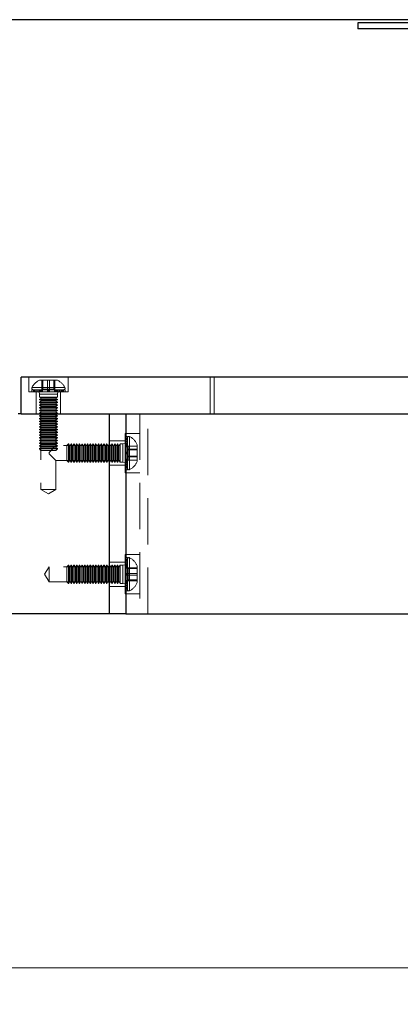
# Model space of a CAD drawing. Header units: millimetres. Extents: x 7 to 417, y 5 to 291.
# Tile 50 of 82: x 141 to 152, y 244 to 271. Entities that reach past the tile are written whole.
import ezdxf

# ---------------------------------------------------------------- set-up
doc = ezdxf.new("R2010")
doc.units = ezdxf.units.MM
doc.linetypes.add('HIDDEN', pattern=[1.905, 1.27, -0.635])
doc.styles.add('SLDTEXTSTYLE2', font='TXT', dxfattribs={"width": 0.605})
doc.dimstyles.new('SLDDIMSTYLE0', dxfattribs={"dimtxt": 2.568319, "dimasz": 3, "dimexe": 0, "dimexo": 0.0625, "dimgap": 0.64208, "dimtad": 1, "dimdec": 1, "dimlfac": 12, "dimrnd": 1e-09, "dimzin": 12, "dimdsep": 46, "dimtxsty": 'SLDTEXTSTYLE2', "dimsah": 1, "dimcen": 0.09, "dimadec": 0, "dimazin": 3, "dimtfac": 1, "dimtdec": 1, "dimtofl": 0, "dimtmove": 0, "dimatfit": 3, "dimfxl": 1, "dimfrac": 2, "dimtolj": 1, "dimtzin": 12, "dimarcsym": 0})

# ---------------------------------------------------------------- blocks, each defined once
blk = doc.blocks.new('_D')
at = {"color": 7, "linetype": 'Continuous', "lineweight": 0}
for p, q in [((64.227, 253.643), (64.227, 243.902)), ((158.637, 253.643), (158.637, 243.902)), ((158.637, 244.902), (64.227, 244.902))]:
    blk.add_line(p, q, dxfattribs=at)
at = {"color": 7, "linetype": 'Continuous', "lineweight": 18}
for points in [[(64.227, 244.902), (67.227, 244.152), (67.227, 245.652)], [(158.637, 244.902), (155.637, 245.652), (155.637, 244.152)]]:
    blk.add_solid(points, dxfattribs=at)
at = {"color": 7, "linetype": 'Continuous', "lineweight": 18, "insert": (106.043, 248.313), "char_height": 2.6458, "attachment_point": 1, "style": 'SLDTEXTSTYLE2'}
blk.add_mtext('1132,9', dxfattribs=at)

msp = doc.modelspace()

# ---------------------------------------------------------------- linework, layer by layer
at = {"color": 7, "linetype": 'Continuous', "lineweight": 25}
for p, q in [((150.34889, 270.89303), (150.34889, 270.72636)), ((164.51556, 270.89303), (150.34889, 270.89303)), ((164.51556, 270.72636), (150.34889, 270.72636)), ((158.28559, 261.14303), (141.08222, 261.14303)), ((141.08222, 260.14303), (141.08222, 261.14303)), ((141.08222, 260.14303), (140.99889, 260.14303)), ((141.08222, 260.14303), (158.28559, 260.14303)), ((143.51556, 254.64303), (143.51556, 260.14303)), ((143.9633, 260.14303), (143.9633, 254.64303)), ((143.51556, 254.64303), (79.34889, 254.64303)), ((143.9633, 254.64303), (143.51556, 254.64303)), ((143.9633, 254.64303), (158.63744, 254.64303))]:
    msp.add_line(p, q, dxfattribs=at)
at = {"color": 7, "linetype": 'HIDDEN', "lineweight": 18}
for p, q in [((141.29056, 261.14303), (141.29056, 260.74303)), ((142.06139, 261.06803), (141.60306, 261.06803)), ((141.65296, 260.81803), (141.65296, 261.06803)), ((141.68196, 260.81803), (141.68196, 261.06803)), ((141.80322, 260.81803), (141.80322, 261.06803)), ((141.86122, 260.81803), (141.86122, 261.06803)), ((141.98249, 260.81803), (141.98249, 261.06803)), ((142.01149, 260.81803), (142.01149, 261.06803)), ((142.37389, 260.74303), (142.37389, 261.14303)), ((146.28635, 261.14303), (146.28635, 260.14303)), ((146.39829, 261.14303), (146.39829, 260.14303)), ((141.29056, 260.74303), (142.22837, 260.74303)), ((141.37389, 260.80136), (141.37405, 260.80136)), ((141.37389, 260.80136), (141.37389, 260.74303)), ((141.37405, 260.80136), (141.37405, 260.74303)), ((141.37405, 260.80136), (141.37479, 260.80136)), ((141.37479, 260.80136), (141.37479, 260.74303)), ((141.37479, 260.80136), (141.4414, 260.80136)), ((141.38085, 260.86123), (142.2836, 260.86123)), ((141.42173, 260.80136), (141.42173, 260.74303)), ((141.42946, 260.80136), (141.42946, 260.74303)), ((141.4414, 260.80136), (141.4414, 260.74303)), ((141.4414, 260.80136), (141.45041, 260.80136)), ((141.45041, 260.80136), (141.45041, 260.74303)), ((141.45041, 260.80136), (141.61348, 260.80136)), ((141.47008, 260.80136), (141.47008, 260.74303)), ((141.49889, 260.74303), (141.49889, 260.14303)), ((141.51056, 260.80136), (141.51056, 260.74303)), ((141.52663, 260.80136), (141.52663, 260.74303)), ((141.56556, 260.80136), (141.56556, 260.74303)), ((141.56556, 260.80136), (141.58222, 260.67636)), ((141.57867, 260.80136), (141.57867, 260.74303)), ((141.59279, 260.80136), (141.59279, 260.74303)), ((141.61348, 260.80136), (141.61348, 260.74303)), ((141.61348, 260.80136), (141.62834, 260.80136)), ((141.62834, 260.80136), (141.62834, 260.74303)), ((141.62834, 260.80136), (141.84416, 260.80136)), ((141.63724, 260.80136), (141.63724, 260.74303)), ((141.65296, 260.81803), (141.80322, 260.81803)), ((141.66507, 260.80136), (141.66507, 260.74303)), ((141.80322, 260.81803), (141.98249, 260.81803)), ((141.80354, 260.80136), (141.80354, 260.74303)), ((141.81616, 260.80136), (141.81616, 260.74303)), ((141.82028, 260.80136), (141.82028, 260.74303)), ((141.84416, 260.80136), (141.84416, 260.74303)), ((141.84416, 260.80136), (141.84596, 260.80136)), ((141.8609, 260.80136), (141.84416, 260.80136)), ((141.84829, 260.80136), (141.84829, 260.74303)), ((141.85542, 260.80136), (141.8609, 260.80136)), ((141.8609, 260.80136), (141.8609, 260.74303)), ((141.8609, 260.80136), (142.07165, 260.80136)), ((141.98249, 260.81803), (142.01149, 260.81803)), ((141.99938, 260.80136), (141.99938, 260.74303)), ((142.02721, 260.80136), (142.02721, 260.74303)), ((142.0361, 260.80136), (142.0361, 260.74303)), ((142.05097, 260.80136), (142.05097, 260.74303)), ((142.07165, 260.80136), (142.07165, 260.74303)), ((142.07165, 260.80136), (142.08578, 260.80136)), ((142.08222, 260.67636), (142.09889, 260.80136)), ((142.08578, 260.80136), (142.08578, 260.74303)), ((142.08578, 260.80136), (142.23499, 260.80136)), ((142.09889, 260.74303), (142.09889, 260.80136)), ((142.13782, 260.80136), (142.13782, 260.74303)), ((142.15388, 260.80136), (142.15388, 260.74303)), ((142.16556, 260.14303), (142.16556, 260.74303)), ((142.19437, 260.80136), (142.19437, 260.74303)), ((142.21403, 260.80136), (142.21403, 260.74303)), ((142.22305, 260.80136), (142.22305, 260.74303)), ((142.22837, 260.74303), (142.37389, 260.74303)), ((142.23499, 260.80136), (142.23499, 260.74303)), ((142.23499, 260.80136), (142.24271, 260.80136)), ((142.24271, 260.80136), (142.24271, 260.74303)), ((142.24271, 260.80136), (142.29056, 260.80136)), ((142.28966, 260.80136), (142.28966, 260.74303)), ((142.2904, 260.80136), (142.2904, 260.74303)), ((142.29056, 260.74303), (142.29056, 260.80136)), ((142.08222, 260.67636), (141.58222, 260.67636)), ((141.58222, 260.67636), (141.58222, 260.60136)), ((141.58222, 260.60136), (142.07937, 260.60136)), ((141.58222, 260.60136), (141.63996, 260.56803)), ((141.63996, 260.56803), (141.58222, 260.53469)), ((141.58222, 260.53469), (142.07937, 260.53469)), ((141.58222, 260.53469), (141.58222, 260.52636)), ((141.58222, 260.52636), (142.07937, 260.52636)), ((141.58222, 260.52636), (141.63996, 260.49303)), ((141.63996, 260.49303), (141.58222, 260.45969)), ((141.58222, 260.45969), (142.07937, 260.45969)), ((141.58222, 260.45969), (141.58222, 260.45136)), ((141.63996, 260.56803), (142.02229, 260.56803)), ((141.63996, 260.49303), (142.02229, 260.49303)), ((142.02229, 260.56803), (142.02449, 260.56803)), ((142.02229, 260.49303), (142.02449, 260.49303)), ((142.02449, 260.56803), (142.08222, 260.60136)), ((142.08222, 260.53469), (142.02449, 260.56803)), ((142.02449, 260.49303), (142.08222, 260.52636)), ((142.08222, 260.45969), (142.02449, 260.49303)), ((142.07937, 260.60136), (142.08222, 260.60136)), ((142.07937, 260.53469), (142.08222, 260.53469)), ((142.07937, 260.52636), (142.08222, 260.52636)), ((142.07937, 260.45969), (142.08222, 260.45969)), ((142.08222, 260.60136), (142.08222, 260.67636)), ((142.08222, 260.52636), (142.08222, 260.53469)), ((142.08222, 260.45136), (142.08222, 260.45969)), ((141.58222, 260.45136), (142.07937, 260.45136)), ((141.58222, 260.45136), (141.63996, 260.41803)), ((141.63996, 260.41803), (141.58222, 260.38469)), ((141.58222, 260.38469), (142.07937, 260.38469)), ((141.58222, 260.38469), (141.58222, 260.37636)), ((141.58222, 260.37636), (142.07937, 260.37636)), ((141.58222, 260.37636), (141.63996, 260.34303)), ((141.63996, 260.34303), (141.58222, 260.30969)), ((141.58222, 260.30969), (142.07937, 260.30969)), ((141.58222, 260.30969), (141.58222, 260.30136)), ((141.58222, 260.30136), (142.07937, 260.30136)), ((141.58222, 260.30136), (141.63996, 260.26803)), ((141.63996, 260.26803), (141.58222, 260.23469)), ((141.58222, 260.23469), (142.07937, 260.23469)), ((141.58222, 260.23469), (141.58222, 260.22636)), ((141.58222, 260.22636), (142.07937, 260.22636)), ((141.58222, 260.22636), (141.63996, 260.19303)), ((141.63996, 260.19303), (141.58222, 260.15969)), ((141.63996, 260.41803), (142.02229, 260.41803)), ((141.63996, 260.34303), (142.02229, 260.34303)), ((141.63996, 260.26803), (142.02229, 260.26803)), ((141.63996, 260.19303), (142.02229, 260.19303)), ((142.02229, 260.41803), (142.02449, 260.41803)), ((142.02229, 260.34303), (142.02449, 260.34303)), ((142.02229, 260.26803), (142.02449, 260.26803)), ((142.02229, 260.19303), (142.02449, 260.19303)), ((142.02449, 260.41803), (142.08222, 260.45136)), ((142.08222, 260.38469), (142.02449, 260.41803)), ((142.02449, 260.34303), (142.08222, 260.37636)), ((142.08222, 260.30969), (142.02449, 260.34303)), ((142.02449, 260.26803), (142.08222, 260.30136)), ((142.08222, 260.23469), (142.02449, 260.26803)), ((142.02449, 260.19303), (142.08222, 260.22636)), ((142.08222, 260.15969), (142.02449, 260.19303)), ((142.07937, 260.45136), (142.08222, 260.45136)), ((142.07937, 260.38469), (142.08222, 260.38469)), ((142.07937, 260.37636), (142.08222, 260.37636)), ((142.07937, 260.30969), (142.08222, 260.30969)), ((142.07937, 260.30136), (142.08222, 260.30136)), ((142.07937, 260.23469), (142.08222, 260.23469)), ((142.07937, 260.22636), (142.08222, 260.22636)), ((142.08222, 260.37636), (142.08222, 260.38469)), ((142.08222, 260.30136), (142.08222, 260.30969)), ((142.08222, 260.22636), (142.08222, 260.23469)), ((141.58222, 260.15969), (142.07937, 260.15969)), ((141.58222, 260.15969), (141.58222, 260.15136)), ((141.58222, 260.15136), (142.07937, 260.15136)), ((141.58222, 260.15136), (141.63996, 260.11803)), ((141.63996, 260.11803), (141.58222, 260.08469)), ((141.58222, 260.08469), (142.07937, 260.08469)), ((141.58222, 260.08469), (141.58222, 260.07636)), ((141.58222, 260.07636), (142.07937, 260.07636)), ((141.58222, 260.07636), (141.63996, 260.04303)), ((141.63996, 260.04303), (141.58222, 260.00969)), ((141.58222, 260.00969), (142.07937, 260.00969)), ((141.58222, 260.00969), (141.58222, 260.00136)), ((141.58222, 260.00136), (142.07937, 260.00136)), ((141.58222, 260.00136), (141.63996, 259.96803)), ((141.63996, 259.96803), (141.58222, 259.93469)), ((141.58222, 259.93469), (142.07937, 259.93469)), ((141.58222, 259.93469), (141.58222, 259.92636)), ((141.58222, 259.92636), (142.07937, 259.92636)), ((141.58222, 259.92636), (141.63996, 259.89303)), ((141.62389, 260.14303), (141.62389, 258.05969)), ((141.63996, 260.11803), (142.02229, 260.11803)), ((141.63996, 260.04303), (142.02229, 260.04303)), ((141.63996, 259.96803), (142.02229, 259.96803)), ((142.02229, 260.11803), (142.02449, 260.11803)), ((142.02229, 260.04303), (142.02449, 260.04303)), ((142.02229, 259.96803), (142.02449, 259.96803)), ((142.02449, 260.11803), (142.08222, 260.15136)), ((142.08222, 260.08469), (142.02449, 260.11803)), ((142.02449, 260.04303), (142.08222, 260.07636)), ((142.08222, 260.00969), (142.02449, 260.04303)), ((142.02449, 259.96803), (142.08222, 260.00136)), ((142.08222, 259.93469), (142.02449, 259.96803)), ((142.02449, 259.89303), (142.08222, 259.92636)), ((142.04056, 259.26803), (142.04056, 260.14303)), ((142.07937, 260.15969), (142.08222, 260.15969)), ((142.07937, 260.15136), (142.08222, 260.15136)), ((142.07937, 260.08469), (142.08222, 260.08469)), ((142.07937, 260.07636), (142.08222, 260.07636)), ((142.07937, 260.00969), (142.08222, 260.00969)), ((142.07937, 260.00136), (142.08222, 260.00136)), ((142.07937, 259.93469), (142.08222, 259.93469)), ((142.07937, 259.92636), (142.08222, 259.92636)), ((142.08222, 260.15136), (142.08222, 260.15969)), ((142.08222, 260.07636), (142.08222, 260.08469)), ((142.08222, 260.00136), (142.08222, 260.00969)), ((142.08222, 259.92636), (142.08222, 259.93469)), ((143.9633, 254.64303), (143.9633, 260.14303)), ((144.34889, 260.14303), (144.34889, 254.64303)), ((144.57276, 254.64303), (144.57276, 260.14303)), ((141.63996, 259.89303), (141.58222, 259.85969)), ((141.58222, 259.85969), (142.07937, 259.85969)), ((141.58222, 259.85969), (141.58222, 259.85136)), ((141.58222, 259.85136), (142.07937, 259.85136)), ((141.58222, 259.85136), (141.63996, 259.81803)), ((141.63996, 259.81803), (141.58222, 259.78469)), ((141.58222, 259.78469), (142.07937, 259.78469)), ((141.58222, 259.78469), (141.58222, 259.77636)), ((141.58222, 259.77636), (142.07937, 259.77636)), ((141.58222, 259.77636), (141.63996, 259.74303)), ((141.63996, 259.74303), (141.58222, 259.70969)), ((141.58222, 259.70969), (142.07937, 259.70969)), ((141.58222, 259.70969), (141.58222, 259.70136)), ((141.58222, 259.70136), (142.07937, 259.70136)), ((141.58222, 259.70136), (141.63996, 259.66803)), ((141.63996, 259.66803), (141.58222, 259.63469)), ((141.63996, 259.89303), (142.02229, 259.89303)), ((141.63996, 259.81803), (142.02229, 259.81803)), ((141.63996, 259.74303), (142.02229, 259.74303)), ((141.63996, 259.66803), (142.02229, 259.66803)), ((142.02229, 259.89303), (142.02449, 259.89303)), ((142.02229, 259.81803), (142.02449, 259.81803)), ((142.02229, 259.74303), (142.02449, 259.74303)), ((142.02229, 259.66803), (142.02449, 259.66803)), ((142.08222, 259.85969), (142.02449, 259.89303)), ((142.02449, 259.81803), (142.08222, 259.85136)), ((142.08222, 259.78469), (142.02449, 259.81803)), ((142.02449, 259.74303), (142.08222, 259.77636)), ((142.08222, 259.70969), (142.02449, 259.74303)), ((142.02449, 259.66803), (142.08222, 259.70136)), ((142.08222, 259.63469), (142.02449, 259.66803)), ((142.07937, 259.85969), (142.08222, 259.85969)), ((142.07937, 259.85136), (142.08222, 259.85136)), ((142.07937, 259.78469), (142.08222, 259.78469)), ((142.07937, 259.77636), (142.08222, 259.77636)), ((142.07937, 259.70969), (142.08222, 259.70969)), ((142.07937, 259.70136), (142.08222, 259.70136)), ((142.08222, 259.85136), (142.08222, 259.85969)), ((142.08222, 259.77636), (142.08222, 259.78469)), ((142.08222, 259.70136), (142.08222, 259.70969)), ((141.58222, 259.63469), (142.07937, 259.63469)), ((141.58222, 259.63469), (141.58222, 259.62636)), ((141.58222, 259.62636), (142.07937, 259.62636)), ((141.58222, 259.62636), (141.63996, 259.59303)), ((141.63996, 259.59303), (141.58222, 259.55969)), ((141.58222, 259.55969), (142.07937, 259.55969)), ((141.58222, 259.55969), (141.58222, 259.55136)), ((141.58222, 259.55136), (142.07937, 259.55136)), ((141.58222, 259.55136), (141.63996, 259.51803)), ((141.63996, 259.51803), (141.58222, 259.48469)), ((141.58222, 259.48469), (142.07937, 259.48469)), ((141.58222, 259.48469), (141.58222, 259.47636)), ((141.58222, 259.47636), (142.07937, 259.47636)), ((141.58222, 259.47636), (141.63996, 259.44303)), ((141.63996, 259.44303), (141.58222, 259.40969)), ((141.58222, 259.40969), (142.07937, 259.40969)), ((141.58222, 259.40969), (141.58222, 259.40136)), ((141.58222, 259.40136), (142.07937, 259.40136)), ((141.58222, 259.40136), (141.63996, 259.36803)), ((141.63996, 259.59303), (142.02229, 259.59303)), ((141.63996, 259.51803), (142.02229, 259.51803)), ((141.63996, 259.44303), (142.02229, 259.44303)), ((142.02229, 259.59303), (142.02449, 259.59303)), ((142.02229, 259.51803), (142.02449, 259.51803)), ((142.02229, 259.44303), (142.02449, 259.44303)), ((142.02449, 259.59303), (142.08222, 259.62636)), ((142.08222, 259.55969), (142.02449, 259.59303)), ((142.02449, 259.51803), (142.08222, 259.55136)), ((142.08222, 259.48469), (142.02449, 259.51803)), ((142.02449, 259.44303), (142.08222, 259.47636)), ((142.08222, 259.40969), (142.02449, 259.44303)), ((142.02449, 259.36803), (142.08222, 259.40136)), ((142.07937, 259.63469), (142.08222, 259.63469)), ((142.07937, 259.62636), (142.08222, 259.62636)), ((142.07937, 259.55969), (142.08222, 259.55969)), ((142.07937, 259.55136), (142.08222, 259.55136)), ((142.07937, 259.48469), (142.08222, 259.48469)), ((142.07937, 259.47636), (142.08222, 259.47636)), ((142.07937, 259.40969), (142.08222, 259.40969)), ((142.07937, 259.40136), (142.08222, 259.40136)), ((142.08222, 259.62636), (142.08222, 259.63469)), ((142.08222, 259.55136), (142.08222, 259.55969)), ((142.08222, 259.47636), (142.08222, 259.48469)), ((142.08222, 259.40136), (142.08222, 259.40969)), ((143.94889, 259.39303), (143.51556, 259.39303)), ((143.94889, 259.60136), (143.94889, 258.51803)), ((144.34889, 259.60136), (143.94889, 259.60136)), ((143.94889, 259.518), (144.00722, 259.518)), ((143.94889, 259.5175), (144.00722, 259.5175)), ((143.94889, 259.46714), (144.00722, 259.46714)), ((143.94889, 259.4592), (144.00722, 259.4592)), ((143.94889, 259.45399), (144.00722, 259.45399)), ((143.94889, 259.44519), (144.00722, 259.44519)), ((143.94889, 259.42203), (144.00722, 259.42203)), ((143.94889, 259.37886), (144.00722, 259.37886)), ((144.00722, 259.46714), (144.00722, 259.518)), ((144.00722, 259.4592), (144.00722, 259.46714)), ((144.00722, 259.30761), (144.00722, 259.4592)), ((144.06709, 258.606), (144.06709, 259.51339)), ((141.63996, 259.36803), (141.58222, 259.33469)), ((141.58222, 259.33469), (142.07937, 259.33469)), ((141.58222, 259.33469), (141.58222, 259.32636)), ((141.58222, 259.32636), (142.07937, 259.32636)), ((141.58222, 259.32636), (141.63996, 259.29303)), ((141.63996, 259.29303), (141.58222, 259.25969)), ((141.58222, 259.25969), (142.07937, 259.25969)), ((141.58222, 259.25969), (141.58222, 259.25136)), ((141.58222, 259.25136), (142.07937, 259.25136)), ((141.58222, 259.25136), (141.63996, 259.21803)), ((141.63996, 259.21803), (141.58222, 259.18469)), ((141.58222, 259.18469), (142.07937, 259.18469)), ((141.58222, 259.18469), (141.58222, 259.17636)), ((142.08222, 259.17636), (141.58222, 259.17636)), ((141.58222, 259.17636), (141.62389, 259.13469)), ((142.04056, 259.13469), (141.62389, 259.13469)), ((141.63996, 259.36803), (142.02229, 259.36803)), ((141.63996, 259.29303), (142.02229, 259.29303)), ((141.63996, 259.21803), (142.02229, 259.21803)), ((141.84889, 259.07636), (142.04056, 259.26803)), ((142.02229, 259.36803), (142.02449, 259.36803)), ((142.02229, 259.29303), (142.02449, 259.29303)), ((142.02229, 259.21803), (142.02449, 259.21803)), ((142.08222, 259.33469), (142.02449, 259.36803)), ((142.02449, 259.29303), (142.08222, 259.32636)), ((142.08222, 259.25969), (142.02449, 259.29303)), ((142.02449, 259.21803), (142.08222, 259.25136)), ((142.08222, 259.18469), (142.02449, 259.21803)), ((143.51556, 259.26803), (142.04056, 259.26803)), ((142.04056, 259.13469), (142.08222, 259.17636)), ((142.07937, 259.33469), (142.08222, 259.33469)), ((142.07937, 259.32636), (142.08222, 259.32636)), ((142.07937, 259.25969), (142.08222, 259.25969)), ((142.07937, 259.25136), (142.08222, 259.25136)), ((142.07937, 259.18469), (142.08222, 259.18469)), ((142.08222, 259.32636), (142.08222, 259.33469)), ((142.08222, 259.25136), (142.08222, 259.25969)), ((142.08222, 259.17636), (142.08222, 259.18469)), ((142.38222, 259.30969), (142.34056, 259.26803)), ((142.34056, 259.0504), (142.34056, 259.26803)), ((142.38222, 259.04854), (142.38222, 259.30969)), ((142.39056, 259.30969), (142.38222, 259.30969)), ((142.39056, 259.30969), (142.39056, 258.80969)), ((142.42389, 259.25196), (142.39056, 259.30969)), ((142.45722, 259.30969), (142.42389, 259.25196)), ((142.42389, 259.25196), (142.42389, 258.86743)), ((142.45722, 259.30969), (142.45722, 258.80969)), ((142.46556, 259.30969), (142.45722, 259.30969)), ((142.46556, 259.30969), (142.46556, 258.80969)), ((142.49889, 259.25196), (142.46556, 259.30969)), ((142.53222, 259.30969), (142.49889, 259.25196)), ((142.49889, 259.25196), (142.49889, 258.86743)), ((142.53222, 259.30969), (142.53222, 258.80969)), ((142.54056, 259.30969), (142.53222, 259.30969)), ((142.54056, 259.30969), (142.54056, 258.80969)), ((142.57389, 259.25196), (142.54056, 259.30969)), ((142.60722, 259.30969), (142.57389, 259.25196)), ((142.57389, 259.25196), (142.57389, 258.86743)), ((142.60722, 259.30969), (142.60722, 258.80969)), ((142.61556, 259.30969), (142.60722, 259.30969)), ((142.61556, 259.30969), (142.61556, 258.80969)), ((142.64889, 259.25196), (142.61556, 259.30969)), ((142.68222, 259.30969), (142.64889, 259.25196)), ((142.64889, 259.25196), (142.64889, 258.86743)), ((142.68222, 259.30969), (142.68222, 258.80969)), ((142.69056, 259.30969), (142.68222, 259.30969)), ((142.69056, 259.30969), (142.69056, 258.80969)), ((142.72389, 259.25196), (142.69056, 259.30969)), ((142.75722, 259.30969), (142.72389, 259.25196)), ((142.72389, 259.25196), (142.72389, 258.86743)), ((142.75722, 259.30969), (142.75722, 258.80969)), ((142.76556, 259.30969), (142.75722, 259.30969)), ((142.76556, 259.30969), (142.76556, 258.80969)), ((142.79889, 259.25196), (142.76556, 259.30969)), ((142.83222, 259.30969), (142.79889, 259.25196)), ((142.79889, 259.25196), (142.79889, 258.86743)), ((142.83222, 259.30969), (142.83222, 258.80969)), ((142.84056, 259.30969), (142.83222, 259.30969)), ((142.84056, 259.30969), (142.84056, 258.80969)), ((142.87389, 259.25196), (142.84056, 259.30969)), ((142.90722, 259.30969), (142.87389, 259.25196)), ((142.87389, 259.25196), (142.87389, 258.86743)), ((142.90722, 259.30969), (142.90722, 258.80969)), ((142.91556, 259.30969), (142.90722, 259.30969)), ((142.91556, 259.30969), (142.91556, 258.80969)), ((142.94889, 259.25196), (142.91556, 259.30969)), ((142.98222, 259.30969), (142.94889, 259.25196)), ((142.94889, 259.25196), (142.94889, 258.86743)), ((142.98222, 259.30969), (142.98222, 258.80969)), ((142.99056, 259.30969), (142.98222, 259.30969)), ((142.99056, 259.30969), (142.99056, 258.80969)), ((143.02389, 259.25196), (142.99056, 259.30969)), ((143.05722, 259.30969), (143.02389, 259.25196)), ((143.02389, 259.25196), (143.02389, 258.86743)), ((143.05722, 259.30969), (143.05722, 258.80969)), ((143.06556, 259.30969), (143.05722, 259.30969)), ((143.06556, 259.30969), (143.06556, 258.80969)), ((143.09889, 259.25196), (143.06556, 259.30969)), ((143.13222, 259.30969), (143.09889, 259.25196)), ((143.09889, 259.25196), (143.09889, 258.86743)), ((143.13222, 259.30969), (143.13222, 258.80969)), ((143.14056, 259.30969), (143.13222, 259.30969)), ((143.14056, 259.30969), (143.14056, 258.80969)), ((143.17389, 259.25196), (143.14056, 259.30969)), ((143.20722, 259.30969), (143.17389, 259.25196)), ((143.17389, 259.25196), (143.17389, 258.86743)), ((143.20722, 259.30969), (143.20722, 258.80969)), ((143.21556, 259.30969), (143.20722, 259.30969)), ((143.21556, 259.30969), (143.21556, 258.80969)), ((143.24889, 259.25196), (143.21556, 259.30969)), ((143.28222, 259.30969), (143.24889, 259.25196)), ((143.24889, 259.25196), (143.24889, 258.86743)), ((143.28222, 259.30969), (143.28222, 258.80969)), ((143.29056, 259.30969), (143.28222, 259.30969)), ((143.29056, 259.30969), (143.29056, 258.80969)), ((143.32389, 259.25196), (143.29056, 259.30969)), ((143.35722, 259.30969), (143.32389, 259.25196)), ((143.32389, 259.25196), (143.32389, 258.86743)), ((143.35722, 259.30969), (143.35722, 258.80969)), ((143.36556, 259.30969), (143.35722, 259.30969)), ((143.36556, 259.30969), (143.36556, 258.80969)), ((143.39889, 259.25196), (143.36556, 259.30969)), ((143.43222, 259.30969), (143.39889, 259.25196)), ((143.39889, 259.25196), (143.39889, 258.86743)), ((143.43222, 259.30969), (143.43222, 258.80969)), ((143.44056, 259.30969), (143.43222, 259.30969)), ((143.44056, 259.30969), (143.44056, 258.80969)), ((143.47389, 259.25196), (143.44056, 259.30969)), ((143.50722, 259.30969), (143.47389, 259.25196)), ((143.47389, 259.25196), (143.47389, 258.86743)), ((143.50722, 259.30969), (143.50722, 258.80969)), ((143.51556, 259.30969), (143.50722, 259.30969)), ((143.54889, 259.25196), (143.51556, 259.30969)), ((143.58222, 259.30969), (143.54889, 259.25196)), ((143.54889, 259.25196), (143.54889, 258.86743)), ((143.58222, 259.30969), (143.58222, 258.80969)), ((143.59056, 259.30969), (143.58222, 259.30969)), ((143.59056, 259.30969), (143.59056, 258.80969)), ((143.62389, 259.25196), (143.59056, 259.30969)), ((143.65722, 259.30969), (143.62389, 259.25196)), ((143.62389, 259.25196), (143.62389, 258.86743)), ((143.65722, 259.30969), (143.65722, 258.80969)), ((143.66556, 259.30969), (143.65722, 259.30969)), ((143.66556, 259.30969), (143.66556, 258.80969)), ((143.69889, 259.25196), (143.66556, 259.30969)), ((143.73222, 259.30969), (143.69889, 259.25196)), ((143.69889, 259.25196), (143.69889, 258.86743)), ((143.73222, 259.30969), (143.73222, 258.80969)), ((143.74056, 259.30969), (143.73222, 259.30969)), ((143.74056, 259.30969), (143.74056, 258.80969)), ((143.77389, 259.25196), (143.74056, 259.30969)), ((143.80722, 259.30969), (143.77389, 259.25196)), ((143.77389, 259.25196), (143.77389, 258.86743)), ((143.80722, 259.30969), (143.80722, 258.80969)), ((143.88222, 259.30969), (143.80722, 259.30969)), ((144.00722, 259.32636), (143.88222, 259.30969)), ((143.88222, 259.04854), (143.88222, 259.30969)), ((143.94889, 259.36812), (144.00722, 259.36812)), ((144.00722, 259.32636), (143.94889, 259.32636)), ((143.94889, 259.30761), (144.00722, 259.30761)), ((143.94889, 259.29335), (144.00722, 259.29335)), ((143.94889, 259.28434), (144.00722, 259.28434)), ((143.94889, 259.26959), (144.00722, 259.26959)), ((143.94889, 259.25017), (144.00722, 259.25017)), ((143.94889, 259.23156), (144.00722, 259.23156)), ((144.00722, 259.29335), (144.00722, 259.30761)), ((144.00722, 259.08165), (144.00722, 259.29335)), ((144.02389, 259.25195), (144.02389, 259.14839)), ((144.02389, 259.25195), (144.27389, 259.25195)), ((144.02389, 259.16326), (144.27389, 259.16326)), ((144.02389, 259.14839), (144.27389, 259.14839)), ((144.02389, 259.14839), (144.02389, 258.95613)), ((144.27389, 259.04947), (144.27389, 259.28886)), ((141.84889, 259.04303), (141.84889, 259.07636)), ((141.84889, 259.07636), (141.84889, 259.04303)), ((142.04056, 258.85136), (141.84889, 259.04303)), ((142.04056, 258.05969), (142.04056, 258.85136)), ((142.04056, 258.85136), (143.51556, 258.85136)), ((142.34056, 258.85136), (142.34056, 259.0504)), ((142.34056, 258.85136), (142.38222, 258.80969)), ((142.38222, 258.80969), (142.38222, 259.04854)), ((142.39056, 258.80969), (142.42389, 258.86743)), ((142.42389, 258.86743), (142.45722, 258.80969)), ((142.46556, 258.80969), (142.49889, 258.86743)), ((142.49889, 258.86743), (142.53222, 258.80969)), ((142.54056, 258.80969), (142.57389, 258.86743)), ((142.57389, 258.86743), (142.60722, 258.80969)), ((142.61556, 258.80969), (142.64889, 258.86743)), ((142.64889, 258.86743), (142.68222, 258.80969)), ((142.69056, 258.80969), (142.72389, 258.86743)), ((142.72389, 258.86743), (142.75722, 258.80969)), ((142.76556, 258.80969), (142.79889, 258.86743)), ((142.79889, 258.86743), (142.83222, 258.80969)), ((142.84056, 258.80969), (142.87389, 258.86743)), ((142.87389, 258.86743), (142.90722, 258.80969)), ((142.91556, 258.80969), (142.94889, 258.86743)), ((142.94889, 258.86743), (142.98222, 258.80969)), ((142.99056, 258.80969), (143.02389, 258.86743)), ((143.02389, 258.86743), (143.05722, 258.80969)), ((143.06556, 258.80969), (143.09889, 258.86743)), ((143.09889, 258.86743), (143.13222, 258.80969)), ((143.14056, 258.80969), (143.17389, 258.86743)), ((143.17389, 258.86743), (143.20722, 258.80969)), ((143.21556, 258.80969), (143.24889, 258.86743)), ((143.24889, 258.86743), (143.28222, 258.80969)), ((143.29056, 258.80969), (143.32389, 258.86743)), ((143.32389, 258.86743), (143.35722, 258.80969)), ((143.36556, 258.80969), (143.39889, 258.86743)), ((143.39889, 258.86743), (143.43222, 258.80969)), ((143.44056, 258.80969), (143.47389, 258.86743)), ((143.47389, 258.86743), (143.50722, 258.80969)), ((143.51556, 258.80969), (143.54889, 258.86743)), ((143.54889, 258.86743), (143.58222, 258.80969)), ((143.59056, 258.80969), (143.62389, 258.86743)), ((143.62389, 258.86743), (143.65722, 258.80969)), ((143.66556, 258.80969), (143.69889, 258.86743)), ((143.69889, 258.86743), (143.73222, 258.80969)), ((143.74056, 258.80969), (143.77389, 258.86743)), ((143.77389, 258.86743), (143.80722, 258.80969)), ((143.88222, 258.80969), (143.88222, 259.04854)), ((143.94889, 259.08165), (144.00722, 259.08165)), ((143.94889, 259.07043), (144.00722, 259.07043)), ((143.94889, 259.0649), (144.00722, 259.0649)), ((143.94889, 259.05449), (144.00722, 259.05449)), ((143.94889, 259.04895), (144.00722, 259.04895)), ((143.94889, 259.03774), (144.00722, 259.03774)), ((143.94889, 258.88782), (144.00722, 258.88782)), ((143.94889, 258.86922), (144.00722, 258.86922)), ((143.94889, 258.8498), (144.00722, 258.8498)), ((143.94889, 258.83505), (144.00722, 258.83505)), ((144.00722, 259.07677), (144.00722, 259.08165)), ((144.00722, 259.0649), (144.00722, 259.07677)), ((144.00722, 259.0649), (144.00722, 259.0673)), ((144.00722, 258.8498), (144.00722, 259.0649)), ((144.00722, 258.83505), (144.00722, 258.8498)), ((144.00722, 258.6742), (144.00722, 258.83505)), ((144.02389, 258.971), (144.27389, 258.971)), ((144.02389, 258.95613), (144.27389, 258.95613)), ((144.02389, 258.95613), (144.02389, 258.86743)), ((144.02389, 258.86743), (144.27389, 258.86743)), ((144.27389, 258.83053), (144.27389, 259.04947)), ((142.38222, 258.80969), (142.39056, 258.80969)), ((142.45722, 258.80969), (142.46556, 258.80969)), ((142.53222, 258.80969), (142.54056, 258.80969)), ((142.60722, 258.80969), (142.61556, 258.80969)), ((142.68222, 258.80969), (142.69056, 258.80969)), ((142.75722, 258.80969), (142.76556, 258.80969)), ((142.83222, 258.80969), (142.84056, 258.80969)), ((142.90722, 258.80969), (142.91556, 258.80969)), ((142.98222, 258.80969), (142.99056, 258.80969)), ((143.05722, 258.80969), (143.06556, 258.80969)), ((143.13222, 258.80969), (143.14056, 258.80969)), ((143.20722, 258.80969), (143.21556, 258.80969)), ((143.28222, 258.80969), (143.29056, 258.80969)), ((143.35722, 258.80969), (143.36556, 258.80969)), ((143.43222, 258.80969), (143.44056, 258.80969)), ((143.50722, 258.80969), (143.51556, 258.80969)), ((143.51556, 258.72636), (143.94889, 258.72636)), ((143.58222, 258.80969), (143.59056, 258.80969)), ((143.65722, 258.80969), (143.66556, 258.80969)), ((143.73222, 258.80969), (143.74056, 258.80969)), ((143.80722, 258.80969), (143.88222, 258.80969)), ((143.88222, 258.80969), (144.00722, 258.79303)), ((143.94889, 258.82603), (144.00722, 258.82603)), ((143.94889, 258.81178), (144.00722, 258.81178)), ((143.94889, 258.79303), (144.00722, 258.79303)), ((143.94889, 258.75127), (144.00722, 258.75127)), ((143.94889, 258.74053), (144.00722, 258.74053)), ((143.94889, 258.69735), (144.00722, 258.69735)), ((143.94889, 258.6742), (144.00722, 258.6742)), ((143.94889, 258.66539), (144.00722, 258.66539)), ((143.94889, 258.66019), (144.00722, 258.66019)), ((143.94889, 258.65224), (144.00722, 258.65224)), ((143.94889, 258.60189), (144.00722, 258.60189)), ((143.94889, 258.60139), (144.00722, 258.60139)), ((144.00722, 258.66539), (144.00722, 258.6742)), ((144.00722, 258.60189), (144.00722, 258.66539)), ((144.00722, 258.60139), (144.00722, 258.60189)), ((143.94889, 258.51803), (144.34889, 258.51803)), ((141.62389, 258.05969), (142.04056, 258.05969)), ((141.62389, 258.05969), (141.83222, 257.93451)), ((141.83222, 257.93451), (142.04056, 258.05969)), ((143.94889, 256.26803), (143.94889, 255.18469)), ((144.34889, 256.26803), (143.94889, 256.26803)), ((143.94889, 256.18466), (144.00722, 256.18466)), ((143.94889, 256.18417), (144.00722, 256.18417)), ((143.94889, 256.13381), (144.00722, 256.13381)), ((143.94889, 256.12586), (144.00722, 256.12586)), ((144.00722, 256.13381), (144.00722, 256.18466)), ((144.00722, 256.12586), (144.00722, 256.13381)), ((144.00722, 255.97427), (144.00722, 256.12586)), ((144.06709, 256.17812), (144.06709, 255.2746)), ((141.84889, 255.93469), (141.72371, 255.72636)), ((141.84889, 255.93469), (141.84889, 255.51803)), ((143.51556, 255.93469), (141.84889, 255.93469)), ((142.38222, 255.97636), (142.34056, 255.93469)), ((142.34056, 255.51803), (142.34056, 255.93469)), ((142.38222, 255.47636), (142.38222, 255.97636)), ((142.39056, 255.97636), (142.38222, 255.97636)), ((142.39056, 255.97636), (142.39056, 255.47767)), ((142.42389, 255.91862), (142.39056, 255.97636)), ((142.45722, 255.97636), (142.42389, 255.91862)), ((142.42389, 255.91862), (142.42389, 255.53511)), ((142.45722, 255.97636), (142.45722, 255.47767)), ((142.46556, 255.97636), (142.45722, 255.97636)), ((142.46556, 255.97636), (142.46556, 255.47767)), ((142.49889, 255.91862), (142.46556, 255.97636)), ((142.53222, 255.97636), (142.49889, 255.91862)), ((142.49889, 255.91862), (142.49889, 255.53511)), ((142.53222, 255.97636), (142.53222, 255.47767)), ((142.54056, 255.97636), (142.53222, 255.97636)), ((142.54056, 255.97636), (142.54056, 255.47767)), ((142.57389, 255.91862), (142.54056, 255.97636)), ((142.60722, 255.97636), (142.57389, 255.91862)), ((142.57389, 255.91862), (142.57389, 255.53511)), ((142.60722, 255.97636), (142.60722, 255.47767)), ((142.61556, 255.97636), (142.60722, 255.97636)), ((142.61556, 255.97636), (142.61556, 255.47767)), ((142.64889, 255.91862), (142.61556, 255.97636)), ((142.68222, 255.97636), (142.64889, 255.91862)), ((142.64889, 255.91862), (142.64889, 255.53511)), ((142.68222, 255.97636), (142.68222, 255.47767)), ((142.69056, 255.97636), (142.68222, 255.97636)), ((142.69056, 255.97636), (142.69056, 255.47767)), ((142.72389, 255.91862), (142.69056, 255.97636)), ((142.75722, 255.97636), (142.72389, 255.91862)), ((142.72389, 255.91862), (142.72389, 255.53511)), ((142.75722, 255.97636), (142.75722, 255.47767)), ((142.76556, 255.97636), (142.75722, 255.97636)), ((142.76556, 255.97636), (142.76556, 255.47767)), ((142.79889, 255.91862), (142.76556, 255.97636)), ((142.83222, 255.97636), (142.79889, 255.91862)), ((142.79889, 255.91862), (142.79889, 255.53511)), ((142.83222, 255.97636), (142.83222, 255.47767)), ((142.84056, 255.97636), (142.83222, 255.97636)), ((142.84056, 255.97636), (142.84056, 255.47767)), ((142.87389, 255.91862), (142.84056, 255.97636)), ((142.90722, 255.97636), (142.87389, 255.91862)), ((142.87389, 255.91862), (142.87389, 255.53511)), ((142.90722, 255.97636), (142.90722, 255.47767)), ((142.91556, 255.97636), (142.90722, 255.97636)), ((142.91556, 255.97636), (142.91556, 255.47767)), ((142.94889, 255.91862), (142.91556, 255.97636)), ((142.98222, 255.97636), (142.94889, 255.91862)), ((142.94889, 255.91862), (142.94889, 255.53511)), ((142.98222, 255.97636), (142.98222, 255.47767)), ((142.99056, 255.97636), (142.98222, 255.97636)), ((142.99056, 255.97636), (142.99056, 255.47767)), ((143.02389, 255.91862), (142.99056, 255.97636)), ((143.05722, 255.97636), (143.02389, 255.91862)), ((143.02389, 255.91862), (143.02389, 255.53511)), ((143.05722, 255.97636), (143.05722, 255.47767)), ((143.06556, 255.97636), (143.05722, 255.97636)), ((143.06556, 255.97636), (143.06556, 255.47767)), ((143.09889, 255.91862), (143.06556, 255.97636)), ((143.13222, 255.97636), (143.09889, 255.91862)), ((143.09889, 255.91862), (143.09889, 255.53511)), ((143.13222, 255.97636), (143.13222, 255.47767)), ((143.14056, 255.97636), (143.13222, 255.97636)), ((143.14056, 255.97636), (143.14056, 255.47767)), ((143.17389, 255.91862), (143.14056, 255.97636)), ((143.20722, 255.97636), (143.17389, 255.91862)), ((143.17389, 255.91862), (143.17389, 255.53511)), ((143.20722, 255.97636), (143.20722, 255.47767)), ((143.21556, 255.97636), (143.20722, 255.97636)), ((143.21556, 255.97636), (143.21556, 255.47767)), ((143.24889, 255.91862), (143.21556, 255.97636)), ((143.28222, 255.97636), (143.24889, 255.91862)), ((143.24889, 255.91862), (143.24889, 255.53511)), ((143.28222, 255.97636), (143.28222, 255.47767)), ((143.29056, 255.97636), (143.28222, 255.97636)), ((143.29056, 255.97636), (143.29056, 255.47767)), ((143.32389, 255.91862), (143.29056, 255.97636)), ((143.35722, 255.97636), (143.32389, 255.91862)), ((143.32389, 255.91862), (143.32389, 255.53511)), ((143.35722, 255.97636), (143.35722, 255.47767)), ((143.36556, 255.97636), (143.35722, 255.97636)), ((143.36556, 255.97636), (143.36556, 255.47767)), ((143.39889, 255.91862), (143.36556, 255.97636)), ((143.43222, 255.97636), (143.39889, 255.91862)), ((143.39889, 255.91862), (143.39889, 255.53511)), ((143.43222, 255.97636), (143.43222, 255.47767)), ((143.44056, 255.97636), (143.43222, 255.97636)), ((143.44056, 255.97636), (143.44056, 255.47767)), ((143.47389, 255.91862), (143.44056, 255.97636)), ((143.50722, 255.97636), (143.47389, 255.91862)), ((143.47389, 255.91862), (143.47389, 255.53511)), ((143.50722, 255.97636), (143.50722, 255.47767)), ((143.51556, 255.97636), (143.50722, 255.97636)), ((143.94889, 256.05969), (143.51556, 256.05969)), ((143.54889, 255.91862), (143.51556, 255.97636)), ((143.58222, 255.97636), (143.54889, 255.91862)), ((143.54889, 255.91862), (143.54889, 255.53511)), ((143.58222, 255.97636), (143.58222, 255.47767)), ((143.59056, 255.97636), (143.58222, 255.97636)), ((143.59056, 255.97636), (143.59056, 255.47767)), ((143.62389, 255.91862), (143.59056, 255.97636)), ((143.65722, 255.97636), (143.62389, 255.91862)), ((143.62389, 255.91862), (143.62389, 255.53511)), ((143.65722, 255.97636), (143.65722, 255.47767)), ((143.66556, 255.97636), (143.65722, 255.97636)), ((143.66556, 255.97636), (143.66556, 255.47767)), ((143.69889, 255.91862), (143.66556, 255.97636)), ((143.73222, 255.97636), (143.69889, 255.91862)), ((143.69889, 255.91862), (143.69889, 255.53511)), ((143.73222, 255.97636), (143.73222, 255.47767)), ((143.74056, 255.97636), (143.73222, 255.97636)), ((143.74056, 255.97636), (143.74056, 255.47767)), ((143.77389, 255.91862), (143.74056, 255.97636)), ((143.80722, 255.97636), (143.77389, 255.91862)), ((143.77389, 255.91862), (143.77389, 255.53511)), ((143.80722, 255.97636), (143.80722, 255.47767)), ((143.88222, 255.97636), (143.80722, 255.97636)), ((144.00722, 255.99303), (143.88222, 255.97636)), ((143.88222, 255.47636), (143.88222, 255.97636)), ((143.94889, 256.12066), (144.00722, 256.12066)), ((143.94889, 256.11186), (144.00722, 256.11186)), ((143.94889, 256.0887), (144.00722, 256.0887)), ((143.94889, 256.04553), (144.00722, 256.04553)), ((143.94889, 256.03479), (144.00722, 256.03479)), ((144.00722, 255.99303), (143.94889, 255.99303)), ((143.94889, 255.97427), (144.00722, 255.97427)), ((143.94889, 255.96002), (144.00722, 255.96002)), ((143.94889, 255.951), (144.00722, 255.951)), ((143.94889, 255.93625), (144.00722, 255.93625)), ((143.94889, 255.91683), (144.00722, 255.91683)), ((143.94889, 255.89823), (144.00722, 255.89823)), ((144.00722, 255.96002), (144.00722, 255.97427)), ((144.00722, 255.74831), (144.00722, 255.96002)), ((144.02389, 255.90201), (144.02389, 255.74607)), ((144.02389, 255.90201), (144.27389, 255.90201)), ((144.02389, 255.88229), (144.27389, 255.88229)), ((144.27389, 255.49719), (144.27389, 255.95553)), ((141.72371, 255.72636), (141.84889, 255.51803)), ((143.94889, 255.74831), (144.00722, 255.74831)), ((143.94889, 255.7371), (144.00722, 255.7371)), ((143.94889, 255.73156), (144.00722, 255.73156)), ((143.94889, 255.72116), (144.00722, 255.72116)), ((143.94889, 255.71562), (144.00722, 255.71562)), ((143.94889, 255.70441), (144.00722, 255.70441)), ((144.00722, 255.74344), (144.00722, 255.74831)), ((144.00722, 255.73156), (144.00722, 255.74831)), ((144.00722, 255.73156), (144.00722, 255.73397)), ((144.00722, 255.51647), (144.00722, 255.73156)), ((144.02389, 255.74607), (144.02389, 255.57043)), ((144.02389, 255.74607), (144.27389, 255.74607)), ((144.02389, 255.70665), (144.27389, 255.70665)), ((141.84889, 255.51803), (143.51556, 255.51803)), ((142.34056, 255.51803), (142.38222, 255.47636)), ((142.38222, 255.47636), (142.39056, 255.47636)), ((142.39056, 255.47636), (142.42389, 255.53409)), ((142.39056, 255.47767), (142.39056, 255.47636)), ((142.42389, 255.53511), (142.42389, 255.53409)), ((142.42389, 255.53409), (142.45722, 255.47636)), ((142.45722, 255.47767), (142.45722, 255.47636)), ((142.45722, 255.47636), (142.46556, 255.47636)), ((142.46556, 255.47636), (142.49889, 255.53409)), ((142.46556, 255.47767), (142.46556, 255.47636)), ((142.49889, 255.53511), (142.49889, 255.53409)), ((142.49889, 255.53409), (142.53222, 255.47636)), ((142.53222, 255.47767), (142.53222, 255.47636)), ((142.53222, 255.47636), (142.54056, 255.47636)), ((142.54056, 255.47636), (142.57389, 255.53409)), ((142.54056, 255.47767), (142.54056, 255.47636)), ((142.57389, 255.53511), (142.57389, 255.53409)), ((142.57389, 255.53409), (142.60722, 255.47636)), ((142.60722, 255.47767), (142.60722, 255.47636)), ((142.60722, 255.47636), (142.61556, 255.47636)), ((142.61556, 255.47636), (142.64889, 255.53409)), ((142.61556, 255.47767), (142.61556, 255.47636)), ((142.64889, 255.53511), (142.64889, 255.53409)), ((142.64889, 255.53409), (142.68222, 255.47636)), ((142.68222, 255.47767), (142.68222, 255.47636)), ((142.68222, 255.47636), (142.69056, 255.47636)), ((142.69056, 255.47636), (142.72389, 255.53409)), ((142.69056, 255.47767), (142.69056, 255.47636)), ((142.72389, 255.53511), (142.72389, 255.53409)), ((142.72389, 255.53409), (142.75722, 255.47636)), ((142.75722, 255.47767), (142.75722, 255.47636)), ((142.75722, 255.47636), (142.76556, 255.47636)), ((142.76556, 255.47636), (142.79889, 255.53409)), ((142.76556, 255.47767), (142.76556, 255.47636)), ((142.79889, 255.53511), (142.79889, 255.53409)), ((142.79889, 255.53409), (142.83222, 255.47636)), ((142.83222, 255.47767), (142.83222, 255.47636)), ((142.83222, 255.47636), (142.84056, 255.47636)), ((142.84056, 255.47636), (142.87389, 255.53409)), ((142.84056, 255.47767), (142.84056, 255.47636)), ((142.87389, 255.53511), (142.87389, 255.53409)), ((142.87389, 255.53409), (142.90722, 255.47636)), ((142.90722, 255.47767), (142.90722, 255.47636)), ((142.90722, 255.47636), (142.91556, 255.47636)), ((142.91556, 255.47636), (142.94889, 255.53409)), ((142.91556, 255.47767), (142.91556, 255.47636)), ((142.94889, 255.53511), (142.94889, 255.53409)), ((142.94889, 255.53409), (142.98222, 255.47636)), ((142.98222, 255.47767), (142.98222, 255.47636)), ((142.98222, 255.47636), (142.99056, 255.47636)), ((142.99056, 255.47636), (143.02389, 255.53409)), ((142.99056, 255.47767), (142.99056, 255.47636)), ((143.02389, 255.53511), (143.02389, 255.53409)), ((143.02389, 255.53409), (143.05722, 255.47636)), ((143.05722, 255.47767), (143.05722, 255.47636)), ((143.05722, 255.47636), (143.06556, 255.47636)), ((143.06556, 255.47636), (143.09889, 255.53409)), ((143.06556, 255.47767), (143.06556, 255.47636)), ((143.09889, 255.53511), (143.09889, 255.53409)), ((143.09889, 255.53409), (143.13222, 255.47636)), ((143.13222, 255.47767), (143.13222, 255.47636)), ((143.13222, 255.47636), (143.14056, 255.47636)), ((143.14056, 255.47636), (143.17389, 255.53409)), ((143.14056, 255.47767), (143.14056, 255.47636)), ((143.17389, 255.53511), (143.17389, 255.53409)), ((143.17389, 255.53409), (143.20722, 255.47636)), ((143.20722, 255.47767), (143.20722, 255.47636)), ((143.20722, 255.47636), (143.21556, 255.47636)), ((143.21556, 255.47636), (143.24889, 255.53409)), ((143.21556, 255.47767), (143.21556, 255.47636)), ((143.24889, 255.53511), (143.24889, 255.53409)), ((143.24889, 255.53409), (143.28222, 255.47636)), ((143.28222, 255.47767), (143.28222, 255.47636)), ((143.28222, 255.47636), (143.29056, 255.47636)), ((143.29056, 255.47636), (143.32389, 255.53409)), ((143.29056, 255.47767), (143.29056, 255.47636)), ((143.32389, 255.53511), (143.32389, 255.53409)), ((143.32389, 255.53409), (143.35722, 255.47636)), ((143.35722, 255.47767), (143.35722, 255.47636)), ((143.35722, 255.47636), (143.36556, 255.47636)), ((143.36556, 255.47636), (143.39889, 255.53409)), ((143.36556, 255.47767), (143.36556, 255.47636)), ((143.39889, 255.53511), (143.39889, 255.53409)), ((143.39889, 255.53409), (143.43222, 255.47636)), ((143.43222, 255.47767), (143.43222, 255.47636)), ((143.43222, 255.47636), (143.44056, 255.47636)), ((143.44056, 255.47636), (143.47389, 255.53409)), ((143.44056, 255.47767), (143.44056, 255.47636)), ((143.47389, 255.53511), (143.47389, 255.53409)), ((143.47389, 255.53409), (143.50722, 255.47636)), ((143.50722, 255.47767), (143.50722, 255.47636)), ((143.50722, 255.47636), (143.51556, 255.47636)), ((143.51556, 255.47636), (143.54889, 255.53409)), ((143.51556, 255.39303), (143.94889, 255.39303)), ((143.54889, 255.53511), (143.54889, 255.53409)), ((143.54889, 255.53409), (143.58222, 255.47636)), ((143.58222, 255.47767), (143.58222, 255.47636)), ((143.58222, 255.47636), (143.59056, 255.47636)), ((143.59056, 255.47636), (143.62389, 255.53409)), ((143.59056, 255.47767), (143.59056, 255.47636)), ((143.62389, 255.53511), (143.62389, 255.53409)), ((143.62389, 255.53409), (143.65722, 255.47636)), ((143.65722, 255.47767), (143.65722, 255.47636)), ((143.65722, 255.47636), (143.66556, 255.47636)), ((143.66556, 255.47636), (143.69889, 255.53409)), ((143.66556, 255.47767), (143.66556, 255.47636)), ((143.69889, 255.53511), (143.69889, 255.53409)), ((143.69889, 255.53409), (143.73222, 255.47636)), ((143.73222, 255.47767), (143.73222, 255.47636)), ((143.73222, 255.47636), (143.74056, 255.47636)), ((143.74056, 255.47636), (143.77389, 255.53409)), ((143.74056, 255.47767), (143.74056, 255.47636)), ((143.77389, 255.53511), (143.77389, 255.53409)), ((143.77389, 255.53409), (143.80722, 255.47636)), ((143.80722, 255.47767), (143.80722, 255.47636)), ((143.80722, 255.47636), (143.88222, 255.47636)), ((143.88222, 255.47636), (144.00722, 255.45969)), ((143.94889, 255.55449), (144.00722, 255.55449)), ((143.94889, 255.53589), (144.00722, 255.53589)), ((143.94889, 255.51647), (144.00722, 255.51647)), ((143.94889, 255.50171), (144.00722, 255.50171)), ((143.94889, 255.4927), (144.00722, 255.4927)), ((143.94889, 255.47844), (144.00722, 255.47844)), ((143.94889, 255.45969), (144.00722, 255.45969)), ((143.94889, 255.41793), (144.00722, 255.41793)), ((143.94889, 255.40719), (144.00722, 255.40719)), ((143.94889, 255.36402), (144.00722, 255.36402)), ((143.94889, 255.34086), (144.00722, 255.34086)), ((143.94889, 255.33206), (144.00722, 255.33206)), ((143.94889, 255.32685), (144.00722, 255.32685)), ((143.94889, 255.31891), (144.00722, 255.31891)), ((144.00722, 255.50171), (144.00722, 255.51647)), ((144.00722, 255.34086), (144.00722, 255.50171)), ((144.00722, 255.33206), (144.00722, 255.34086)), ((144.00722, 255.26855), (144.00722, 255.33206)), ((144.02389, 255.57043), (144.02389, 255.55071)), ((144.02389, 255.57043), (144.27389, 255.57043)), ((144.02389, 255.55071), (144.27389, 255.55071)), ((143.94889, 255.26855), (144.00722, 255.26855)), ((143.94889, 255.26806), (144.00722, 255.26806)), ((143.94889, 255.18469), (144.34889, 255.18469)), ((144.00722, 255.26806), (144.00722, 255.26855))]:
    msp.add_line(p, q, dxfattribs=at)
for centre, radius, start, end in [((141.75289, 260.67923), 0.41667, 111.076336, 154.101378), ((141.91155, 260.67923), 0.41667, 25.898622, 68.923664), ((141.41556, 260.84303), 0.04167, 154.101378, 270), ((142.24889, 260.84303), 0.04167, 270, 25.898622), ((144.04889, 259.47636), 0.04167, 64.101378, 180), ((143.8851, 259.13902), 0.41667, 21.076336, 64.101378), ((144.04889, 258.64303), 0.04167, 180, 295.898622), ((143.8851, 258.98036), 0.41667, 295.898622, 338.923664), ((144.04889, 256.14303), 0.04167, 64.101378, 180), ((143.8851, 255.80569), 0.41667, 21.076336, 64.101378), ((143.8851, 255.64703), 0.41667, 295.898622, 338.923664), ((144.04889, 255.30969), 0.04167, 180, 295.898622)]:
    msp.add_arc(centre, radius, start, end, dxfattribs=at)
at = {"color": 7, "linetype": 'Continuous', "lineweight": 25}
msp.add_open_spline([(210.59914, 270.97636), (210.59111, 270.97636), (210.57504, 270.97636), (210.44543, 270.97636), (210.24083, 270.97636), (209.95602, 270.97636), (209.59566, 270.97636), (209.16014, 270.97636), (208.65254, 270.97636), (208.07383, 270.97636), (207.42973, 270.97636), (206.70152, 270.97636), (205.88167, 270.97636), (204.96905, 270.97636), (203.99124, 270.97636), (202.95876, 270.97636), (201.9504, 270.97636), (200.98048, 270.97636), (200.0677, 270.97636), (199.13139, 270.97636), (198.17365, 270.97636), (196.9307, 270.97636), (195.3769, 270.97636), (193.49219, 270.97636), (191.54984, 270.97636), (189.55495, 270.97636), (187.51261, 270.97636), (185.42484, 270.97636), (183.22757, 270.97636), (180.92394, 270.97636), (178.51576, 270.97636), (176.07942, 270.97636), (173.61338, 270.97636), (170.96394, 270.97636), (168.12833, 270.97636), (165.10735, 270.97636), (162.06111, 270.97636), (158.9991, 270.97636), (155.93118, 270.97636), (152.66122, 270.97636), (149.20088, 270.97636), (145.5294, 270.97636), (141.858, 270.97636), (137.92871, 270.97636), (133.75733, 270.97636), (129.32724, 270.97636), (124.88375, 270.97636), (120.41985, 270.97636), (115.94181, 270.97636), (111.66862, 270.97636), (107.60962, 270.97636), (103.77206, 270.97636), (99.94646, 270.97636), (96.13187, 270.97636), (92.3558, 270.97636), (88.60951, 270.97636), (84.90519, 270.97636), (81.20434, 270.97636), (77.65744, 270.97636), (74.24307, 270.97636), (70.97957, 270.97636), (67.72576, 270.97636), (64.48991, 270.97636), (61.26547, 270.97636), (58.05834, 270.97636), (54.88177, 270.97636), (51.89858, 270.97636), (49.10823, 270.97636), (46.50655, 270.97636), (43.94311, 270.97636), (41.41297, 270.97636), (38.91831, 270.97636), (36.64062, 270.97636), (34.57092, 270.97636), (32.7053, 270.97636), (30.87335, 270.97636), (29.08697, 270.97636), (27.3547, 270.97636), (25.80498, 270.97636), (24.43666, 270.97636), (23.22635, 270.97636), (22.05982, 270.97636), (20.9309, 270.97636), (19.92519, 270.97636), (19.03607, 270.97636), (18.25321, 270.97636), (17.50838, 270.97636), (16.8038, 270.97636), (16.10918, 270.97636), (15.4361, 270.97636), (14.79277, 270.97636), (14.21456, 270.97636), (13.70477, 270.97636), (13.26673, 270.97636), (12.90512, 270.97636), (12.62027, 270.97636), (12.41654, 270.97636), (12.28865, 270.97636), (12.27347, 270.97636), (12.26595, 270.97636)], degree=3, knots=[0, 0, 0, 0, 0.00629707, 0.01260659, 0.01887158, 0.02509892, 0.03137694, 0.03760201, 0.04389545, 0.05022396, 0.0565578, 0.06287267, 0.06983063, 0.07690836, 0.08391398, 0.09098257, 0.09803849, 0.10357164, 0.1091836, 0.11465082, 0.12014835, 0.12572131, 0.1356239, 0.14560429, 0.1556061, 0.16555793, 0.17559556, 0.18564894, 0.19568241, 0.20676339, 0.21780804, 0.22880903, 0.23984335, 0.25090507, 0.26400011, 0.27712601, 0.29024137, 0.30332656, 0.31635814, 0.3292873, 0.34470021, 0.35989114, 0.37523232, 0.39043411, 0.40864686, 0.42680313, 0.44502983, 0.46327188, 0.48157883, 0.49991291, 0.51561273, 0.5312965, 0.54693873, 0.56253306, 0.57814398, 0.5933963, 0.60872895, 0.62394773, 0.63930832, 0.65290212, 0.66665434, 0.68031746, 0.69400697, 0.70777873, 0.72157863, 0.73536854, 0.74911272, 0.76079134, 0.77244155, 0.78406236, 0.79565734, 0.80733974, 0.81902425, 0.82816677, 0.83743931, 0.84666294, 0.85588178, 0.86511088, 0.87422649, 0.88130414, 0.88826114, 0.89532585, 0.90233266, 0.90939751, 0.91497948, 0.92048444, 0.92607816, 0.93162433, 0.93709811, 0.94346693, 0.94974464, 0.95605247, 0.9623907, 0.96866066, 0.97496442, 0.98121745, 0.98749418, 0.99380193, 1, 1, 1, 1], dxfattribs=at)

# ---------------------------------------------------------------- dimensions: what is measured, and where the dimension line sits
at = {"color": 7, "linetype": 'Continuous', "lineweight": 18}
dim = msp.add_linear_dim(base=(64.22701, 244.902), p1=(158.63744, 254.64303), p2=(64.22701, 254.64303), dimstyle='SLDDIMSTYLE0', dxfattribs=at)
dim.commit()
dim.dimension.update_dxf_attribs({"geometry": '_D', "text_midpoint": (111.43222, 244.902), "dimtype": 160})

doc.saveas('drawing.dxf')
